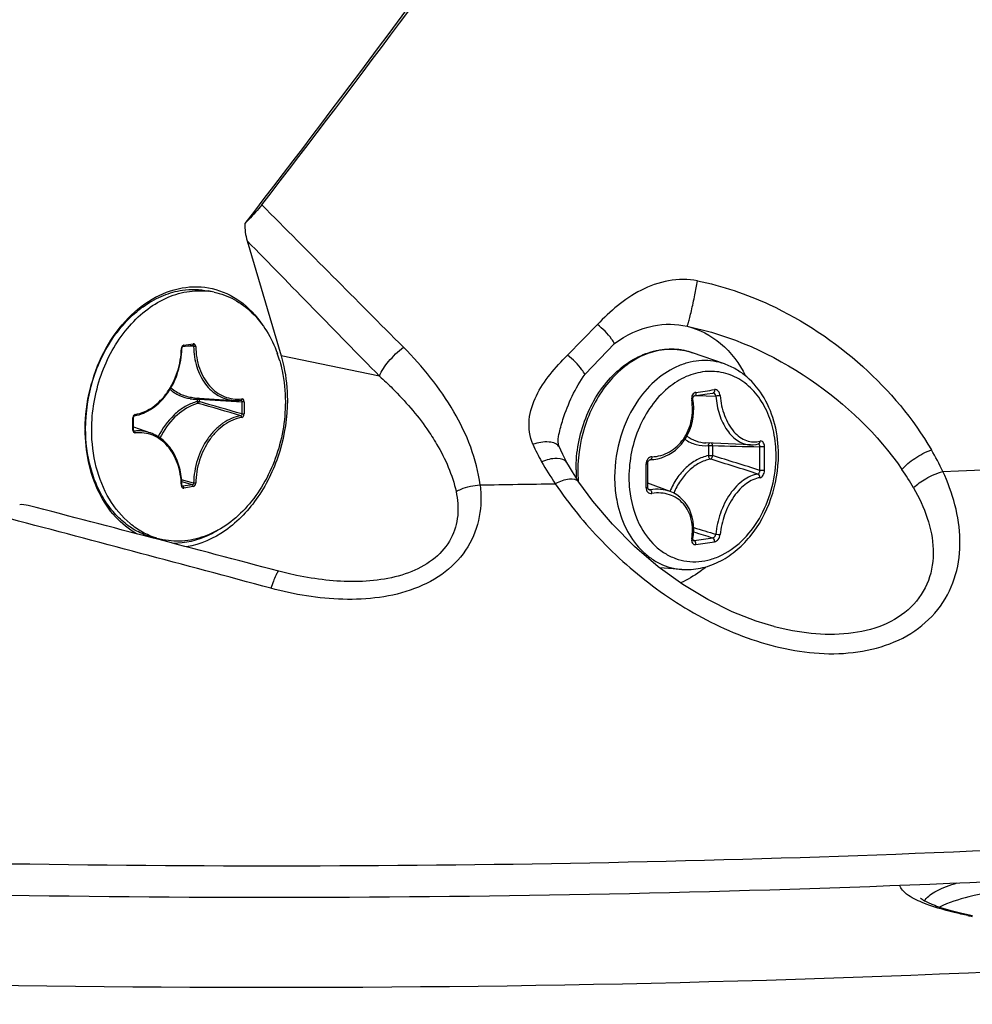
# Model space of a CAD drawing. Header units: millimetres. Extents: x 0 to 420, y -341 to 792.
# Tile 64 of 256: x 190.03 to 195.16, y 30.56 to 35.86. Entities that reach past the tile are written whole.
import ezdxf

# ---------------------------------------------------------------- set-up
doc = ezdxf.new("R2010")
doc.units = ezdxf.units.MM
doc.header["$LTSCALE"] = 23.1
doc.layers.get('0').update_dxf_attribs({"linetype": 'CONTINUOUS'})
doc.layers.add('AXES', color=7, linetype='CONTINUOUS')

msp = doc.modelspace()

# ---------------------------------------------------------------- linework, layer by layer
at = {"color": 7, "linetype": 'Continuous'}
for p, q in [((191.2541, 34.6704), (191.4369, 34.0514)), ((193.1386, 34.2197), (192.9777, 34.0552)), ((190.9088, 34.101), (190.9601, 34.1085)), ((190.913, 34.1083), (190.9643, 34.1158)), ((190.9658, 34.1013), (190.9259, 34.1035)), ((190.9601, 34.1085), (190.9604, 34.1085)), ((190.9604, 34.1085), (190.9619, 34.1082)), ((193.0719, 33.9517), (193.231, 34.1175)), ((191.9662, 33.9418), (191.4369, 34.0514)), ((193.8224, 34.0074), (193.65, 34.0678)), ((190.9711, 33.826), (191.1833, 33.811)), ((190.9844, 33.8181), (190.9844, 33.8047)), ((190.9959, 33.8181), (190.9959, 33.8046)), ((191.2205, 33.8117), (191.2207, 33.8117)), ((193.6609, 33.8366), (193.6935, 33.8412)), ((193.6724, 33.8382), (193.7761, 33.8349)), ((193.6935, 33.8412), (193.7287, 33.8464)), ((193.7287, 33.8464), (193.7604, 33.8511)), ((193.7604, 33.8511), (193.7609, 33.8511)), ((191.2262, 33.8043), (191.2262, 33.7384)), ((191.2376, 33.8042), (191.2376, 33.7383)), ((190.6397, 33.6512), (190.6397, 33.7171)), ((190.6427, 33.6523), (190.6427, 33.7182)), ((190.6427, 33.6683), (190.7347, 33.636)), ((190.6475, 33.6457), (190.6441, 33.6471)), ((192.9341, 33.5591), (192.934, 33.5592)), ((193.9621, 33.5719), (193.7222, 33.5825)), ((193.7357, 33.5683), (193.7357, 33.514)), ((193.7584, 33.5681), (193.7584, 33.5139)), ((193.4096, 33.4523), (193.4093, 33.4727)), ((193.4098, 33.4284), (193.4096, 33.4523)), ((190.9658, 33.3655), (190.9014, 33.3844)), ((190.9658, 33.3655), (190.9014, 33.3844)), ((193.4096, 33.3666), (193.4098, 33.388)), ((193.4099, 33.4083), (193.4098, 33.4284)), ((193.4098, 33.388), (193.4099, 33.4083)), ((190.9003, 33.3514), (190.9012, 33.3476)), ((190.9593, 33.3564), (190.9021, 33.3734)), ((190.9593, 33.3564), (190.9021, 33.3734)), ((190.908, 33.349), (190.9044, 33.3504)), ((190.908, 33.349), (190.9057, 33.3492)), ((190.9593, 33.3564), (190.908, 33.349)), ((190.9643, 33.3471), (190.913, 33.3396)), ((193.4093, 33.3443), (193.4096, 33.3666)), ((193.5303, 33.3207), (193.4096, 33.3666)), ((193.4112, 33.3357), (193.4235, 33.3302)), ((193.653, 33.0605), (193.6596, 33.0576)), ((193.5936, 32.9018), (193.4746, 32.9102)), ((191.5196, 32.8697), (191.5194, 32.8697)), ((194.0901, 32.5937), (194.09, 32.5937))]:
    msp.add_line(p, q, dxfattribs=at)
for points in [[(190.9031, 34.0912), (190.9031, 34.0914), (190.9033, 34.093), (190.9036, 34.0947), (190.9042, 34.0963), (190.9049, 34.0977), (190.9057, 34.0989), (190.9066, 34.0998), (190.9074, 34.1005), (190.9082, 34.1009), (190.9087, 34.101), (190.9088, 34.101)], [(193.424, 33.4925), (193.4419, 33.4938), (193.4631, 33.4974), (193.4838, 33.5029), (193.5039, 33.5105), (193.5233, 33.5199), (193.5417, 33.5312), (193.5592, 33.5443), (193.5755, 33.559), (193.5907, 33.5753), (193.6044, 33.5931), (193.6168, 33.6122), (193.6276, 33.6324), (193.6368, 33.6538), (193.6444, 33.676), (193.6502, 33.699), (193.6543, 33.7227), (193.6565, 33.7467), (193.6569, 33.7711), (193.6554, 33.7956), (193.6526, 33.8164)], [(193.6526, 33.8164), (193.6523, 33.8191), (193.6523, 33.8221), (193.6526, 33.8249), (193.6533, 33.8276), (193.6542, 33.8301), (193.6553, 33.8322), (193.6566, 33.8339), (193.6578, 33.8351), (193.6591, 33.836), (193.6603, 33.8365), (193.6609, 33.8366)], [(190.6427, 33.7182), (190.6427, 33.7184), (190.6429, 33.7201), (190.6432, 33.7218), (190.6437, 33.7234), (190.6444, 33.7248), (190.6452, 33.7261), (190.6461, 33.727), (190.6469, 33.7277), (190.6477, 33.7282), (190.6483, 33.7284), (190.6484, 33.7284)], [(190.6453, 33.646), (190.6451, 33.6461), (190.6446, 33.6464), (190.6441, 33.647), (190.6436, 33.6479), (190.6431, 33.6491), (190.6428, 33.6506), (190.6427, 33.6523)], [(192.934, 33.5592), (192.9315, 33.5661), (192.9291, 33.5766), (192.9279, 33.5888), (192.9281, 33.6025), (192.9299, 33.6178), (192.9318, 33.6276)], [(192.9748, 33.4771), (192.9653, 33.4948), (192.9527, 33.5194), (192.9411, 33.5435), (192.9341, 33.5591)], [(193.9621, 33.5719), (193.9769, 33.5721), (193.9924, 33.5741), (194.0052, 33.5773)], [(193.4093, 33.4727), (193.4094, 33.4752), (193.4098, 33.4779), (193.4106, 33.4806), (193.4117, 33.4831), (193.413, 33.4855), (193.4146, 33.4875), (193.4164, 33.4893), (193.4184, 33.4907), (193.4204, 33.4917), (193.4224, 33.4923), (193.424, 33.4925)], [(193.0393, 33.3719), (193.0221, 33.3979), (193.0044, 33.426), (192.9879, 33.4537), (192.9748, 33.4771)], [(190.9057, 33.3492), (190.9054, 33.3493), (190.905, 33.3496), (190.9045, 33.3502), (190.904, 33.3511), (190.9035, 33.3523), (190.9032, 33.3537), (190.9031, 33.3553)], [(194.0901, 32.5937), (193.9925, 32.6232), (193.8645, 32.6736), (193.7324, 32.7392), (193.5982, 32.8206), (193.466, 32.9165), (193.3385, 33.0255), (193.2199, 33.1446), (193.114, 33.2695), (193.0393, 33.3719)], [(193.4157, 33.3314), (193.4152, 33.3316), (193.4137, 33.3327), (193.4124, 33.334), (193.4112, 33.3357), (193.4103, 33.3377), (193.4097, 33.3399), (193.4093, 33.3423), (193.4093, 33.3443)], [(193.6524, 33.0672), (193.6555, 33.0899), (193.6569, 33.1144), (193.6563, 33.1383), (193.6535, 33.1615), (193.6488, 33.1838), (193.6421, 33.2051), (193.6335, 33.2252), (193.6231, 33.2439), (193.611, 33.2612), (193.5972, 33.2769), (193.5819, 33.2908), (193.5652, 33.303), (193.5472, 33.3132), (193.5303, 33.3206)], [(193.6546, 33.0581), (193.6546, 33.0581), (193.6543, 33.0583), (193.654, 33.0586), (193.6536, 33.0592), (193.6531, 33.0602), (193.6527, 33.0615), (193.6524, 33.0632), (193.6523, 33.065), (193.6524, 33.0672)], [(191.5196, 32.8697), (191.4742, 32.8797), (191.4254, 32.8919)]]:
    msp.add_lwpolyline(points, dxfattribs=at)
for centre, radius, start, end in [((509.0091, 344.5208), 443.8193, 224.278409, 224.409927), ((190.9212, 34.0898), 0.0212, 175.5182, 178.8191), ((190.9226, 34.0896), 0.0226, 165.2217, 175.4787), ((190.9596, 34.1119), 0.00345, 278.3454, 282.5042), ((193.5384, 33.7498), 0.3371, 77.3189, 79.0837), ((193.5383, 33.7494), 0.3374, 74.5389, 77.3183), ((193.5379, 33.748), 0.3389, 70.674, 74.5358), ((193.8147, 33.5204), 0.4641, 129.1062, 129.9325), ((192.2037, 44.2555), 10.5036, 278.01806, 278.57064), ((190.9796, 34.0303), 0.2121, 261.2211, 261.4647), ((190.9803, 34.0352), 0.217, 261.4733, 263.8796), ((190.9814, 34.0451), 0.2271, 263.8767, 267.546), ((190.9809, 34.0288), 0.2107, 267.5125, 270.9589), ((192.7581, 61.3772), 27.6154, 266.34133, 266.82005), ((191.1976, 34.0153), 0.2049, 266.0006, 276.4164), ((193.7593, 33.8584), 0.00742, 278.6287, 281.8513), ((193.9474, 31.8336), 2.0087, 94.2295, 94.8915), ((191.0556, 33.5566), 0.2477, 105.3518, 110.0095), ((191.0488, 33.5705), 0.2429, 105.3709, 108.6088), ((182.5213, 4.0209), 30.9555, 73.68002, 74.12281), ((182.5588, 4.0295), 30.9474, 73.73571, 74.1794), ((190.662, 33.7171), 0.0223, 166.4513, 179.9205), ((191.264, 33.6544), 0.8811, 179.7271, 179.9999), ((192.0309, 101.4981), 68.1345, 272.495431, 274.775292), ((193.9143, 34.0815), 1.2319, 204.2775, 209.1734), ((194.218, 48.1119), 14.5511, 268.18992, 269.18989), ((194.0044, 33.5718), 0.00538, 80.7775, 86.3464), ((191.2838, 33.4982), 2.7293, 0.0014, 1.3456), ((191.286, 33.4986), 2.7522, 0.0011, 1.3453), ((193.6092, 32.7692), 1.5368, 25.3941, 30.3261), ((188.9396, 17.8075), 16.4078, 72.02715, 72.96607), ((188.7323, 16.9851), 17.2761, 72.20431, 73.08649), ((191.3159, 33.4983), 2.6972, 358.6464, 0.0012), ((191.3185, 33.4985), 2.7198, 358.6467, 0.0015), ((193.7546, 33.4384), 0.7311, 179.9946, 183.2154), ((189.8569, 33.4057), 3.544, 0.0013, 1.0455), ((193.5769, 32.6112), 1.4584, 29.9987, 34.591), ((193.7449, 33.4379), 0.7214, 183.2214, 183.5276), ((193.7735, 33.4342), 0.7401, 179.995, 183.0085), ((193.7597, 33.4336), 0.7263, 183.0123, 184.4691), ((189.9067, 33.4057), 3.4942, 358.947, 0.0011), ((190.9205, 33.3544), 0.0205, 181.1516, 188.4411), ((191.4032, 115.8451), 82.4958, 270.766861, 271.048133), ((122.8371, -225.9882), 267.812, 75.160868, 75.459281), ((123.128, -220.7561), 262.5823, 74.93395, 75.250458), ((193.7846, 33.3542), 0.4695, 205.855, 206.8064), ((203.8008, 66.6974), 35.0701, 253.18668, 253.3906), ((206.3744, 74.1696), 42.9902, 252.79219, 252.93552), ((193.1812, 36.6892), 3.663, 277.5051, 279.0764), ((193.1852, 36.7074), 3.7036, 277.5027, 279.0698), ((191.3847, 119.623), 88.4855, 268.388931, 272.85195), ((194.9602, 31.0827), 0.0707, 145.4709, 149.9411), ((195.6687, 33.6374), 2.653, 258.3115, 258.8517)]:
    msp.add_arc(centre, radius, start, end, dxfattribs=at)
for points, knots in [([(198.1917, 42.4616), (198.0047, 42.4624), (197.6164, 42.3934), (197.0835, 42.1148), (196.5916, 41.725), (196.1311, 41.2675), (195.6935, 40.7694), (195.1296, 40.07), (194.4539, 39.1618), (193.6599, 38.0544), (192.603, 36.5768), (191.7955, 35.4801), (191.2409, 34.7631)], [0, 0, 0, 0, 0.053007, 0.109355, 0.168828, 0.230369, 0.29316, 0.356708, 0.485004, 0.613978, 0.743024, 1, 1, 1, 1]), ([(191.3325, 34.8638), (191.8666, 35.5544), (192.9064, 36.9614), (194.1717, 38.7431), (195.2123, 40.1405), (195.8932, 40.976), (196.4804, 41.585), (196.9442, 41.9847), (197.4418, 42.2981), (197.8096, 42.4175), (197.9921, 42.4441)], [0, 0, 0, 0, 0.255953, 0.512878, 0.640702, 0.766812, 0.828517, 0.888537, 0.94593, 1, 1, 1, 1]), ([(191.3325, 34.8638), (191.3112, 34.8363), (191.2812, 34.802), (191.2487, 34.7703), (191.2409, 34.7631)], [0, 0, 0, 0, 0.765154, 1, 1, 1, 1]), ([(193.6774, 34.4546), (193.5761, 34.4747), (193.3595, 34.4285), (193.2079, 34.2904), (193.1386, 34.2197)], [0, 0, 0, 0, 0.51034, 1, 1, 1, 1]), ([(193.6214, 34.2101), (193.6231, 34.2112), (193.625, 34.2192), (193.6305, 34.2339), (193.6367, 34.2604), (193.6452, 34.295), (193.6541, 34.3358), (193.6653, 34.3895), (193.6729, 34.4294), (193.6774, 34.4546)], [0, 0, 0, 0, 0.024135, 0.087818, 0.196612, 0.343354, 0.515825, 0.694205, 1, 1, 1, 1]), ([(193.6774, 34.4546), (193.8104, 34.4281), (194.1325, 34.3186), (194.5791, 34.0198), (194.838, 33.7125), (194.9357, 33.5452)], [0, 0, 0, 0, 0.255732, 0.634701, 1, 1, 1, 1]), ([(190.3829, 33.6586), (190.3836, 33.7995), (190.4346, 34.0121), (190.5877, 34.2383), (190.733, 34.3616), (190.8986, 34.4269), (191.0694, 34.4242), (191.2244, 34.3519), (191.3027, 34.2676), (191.3352, 34.2196)], [0, 0, 0, 0, 0.284566, 0.421059, 0.547548, 0.663618, 0.773064, 0.88292, 1, 1, 1, 1]), ([(193.231, 34.1175), (193.2261, 34.1258), (193.2006, 34.1642), (193.1675, 34.1975), (193.1386, 34.2197)], [0, 0, 0, 0, 0.209543, 1, 1, 1, 1]), ([(193.231, 34.1175), (193.2926, 34.163), (193.4206, 34.2254), (193.5626, 34.2241), (193.6214, 34.2101)], [0, 0, 0, 0, 0.558637, 1, 1, 1, 1]), ([(193.6214, 34.2101), (193.6869, 34.1945), (193.8167, 34.126), (193.9026, 34.0094), (193.9358, 33.9441)], [0, 0, 0, 0, 0.478839, 1, 1, 1, 1]), ([(193.6214, 34.2101), (193.8571, 34.1634), (194.298, 33.9617), (194.6466, 33.6292), (194.7774, 33.4392)], [0, 0, 0, 0, 0.510134, 1, 1, 1, 1]), ([(190.6484, 33.7284), (190.6653, 33.7314), (190.6995, 33.7419), (190.7644, 33.7786), (190.834, 33.8515), (190.888, 33.9639), (190.9022, 34.0485), (190.9031, 34.0912)], [0, 0, 0, 0, 0.108887, 0.222927, 0.467513, 0.730894, 1, 1, 1, 1]), ([(190.6523, 33.7356), (190.6687, 33.7386), (190.7018, 33.7487), (190.7479, 33.7749), (190.7903, 33.8112), (190.8405, 33.8723), (190.8854, 33.9657), (190.8992, 34.0484), (190.9, 34.0902)], [0, 0, 0, 0, 0.107741, 0.221046, 0.340615, 0.466208, 0.730134, 1, 1, 1, 1]), ([(190.9001, 34.0902), (190.9008, 34.0903), (190.9017, 34.0904), (190.9031, 34.0908), (190.9031, 34.0912)], [0, 0, 0, 0, 0.701975, 1, 1, 1, 1]), ([(190.913, 34.1083), (190.9122, 34.1082), (190.9086, 34.1072), (190.9056, 34.1046), (190.904, 34.1023)], [0, 0, 0, 0, 0.232925, 1, 1, 1, 1]), ([(190.913, 34.1083), (190.913, 34.1066), (190.9126, 34.1036), (190.9101, 34.1012), (190.9088, 34.101)], [0, 0, 0, 0, 0.571505, 1, 1, 1, 1]), ([(190.9643, 34.1158), (190.9643, 34.1141), (190.9639, 34.1112), (190.9615, 34.1088), (190.9603, 34.1086)], [0, 0, 0, 0, 0.568975, 1, 1, 1, 1]), ([(190.9619, 34.1082), (190.9632, 34.1078), (190.9654, 34.1057), (190.9659, 34.1028), (190.9658, 34.1013)], [0, 0, 0, 0, 0.467153, 1, 1, 1, 1]), ([(190.9773, 34.1014), (190.9772, 34.1053), (190.9755, 34.1113), (190.9694, 34.1157), (190.9659, 34.116), (190.9643, 34.1158)], [0, 0, 0, 0, 0.537809, 0.772564, 1, 1, 1, 1]), ([(190.9773, 34.1014), (190.9754, 34.1011), (190.9715, 34.1009), (190.9677, 34.101), (190.9658, 34.1013)], [0, 0, 0, 0, 0.508831, 1, 1, 1, 1]), ([(190.9658, 34.1013), (190.9666, 34.0641), (190.9773, 33.9925), (191.0162, 33.9122), (191.0603, 33.8632), (191.0977, 33.8357), (191.1392, 33.8175), (191.1686, 33.812), (191.1833, 33.811)], [0, 0, 0, 0, 0.281053, 0.539792, 0.660523, 0.776225, 0.888624, 1, 1, 1, 1]), ([(190.9773, 34.1014), (190.9781, 34.0617), (190.9877, 34.0027), (191.019, 33.9329), (191.0497, 33.889), (191.0872, 33.8543), (191.1302, 33.8301), (191.177, 33.8175), (191.2091, 33.8173), (191.225, 33.8191)], [0, 0, 0, 0, 0.282331, 0.414846, 0.540461, 0.659746, 0.774332, 0.886749, 1, 1, 1, 1]), ([(191.9662, 33.9418), (191.9766, 33.9708), (192.0169, 34.0274), (192.0657, 34.0749), (192.0953, 34.0973)], [0, 0, 0, 0, 0.45354, 1, 1, 1, 1]), ([(192.5073, 33.3567), (192.4906, 33.4952), (192.3797, 33.7692), (192.1988, 33.9935), (192.0953, 34.0972)], [0, 0, 0, 0, 0.487762, 1, 1, 1, 1]), ([(193.0235, 33.4385), (193.0235, 33.5325), (193.0503, 33.6745), (193.1332, 33.8404), (193.2155, 33.9459), (193.314, 34.0266), (193.4241, 34.0773), (193.5395, 34.0937), (193.6149, 34.0801), (193.65, 34.0678)], [0, 0, 0, 0, 0.275164, 0.410658, 0.540713, 0.663824, 0.780034, 0.891068, 1, 1, 1, 1]), ([(193.6022, 34.0807), (193.5687, 34.0872), (193.4979, 34.0898), (193.393, 34.0621), (193.2938, 34.0052), (193.1732, 33.8926), (193.0646, 33.7003), (193.0334, 33.5237), (193.0334, 33.4343)], [0, 0, 0, 0, 0.105742, 0.215526, 0.332048, 0.456317, 0.723203, 1, 1, 1, 1]), ([(191.4369, 34.0514), (191.4425, 34.0325), (191.4622, 33.9545), (191.4703, 33.8737), (191.4703, 33.8129)], [0, 0, 0, 0, 0.244101, 1, 1, 1, 1]), ([(192.7914, 33.575), (192.7731, 33.6157), (192.7623, 33.7095), (192.805, 33.84), (192.8818, 33.9547), (192.9452, 34.0219), (192.9777, 34.0552)], [0, 0, 0, 0, 0.245972, 0.492035, 0.743654, 1, 1, 1, 1]), ([(193.0719, 33.9517), (193.0669, 33.9601), (193.0409, 33.9991), (193.0072, 34.0328), (192.9777, 34.0552)], [0, 0, 0, 0, 0.208764, 1, 1, 1, 1]), ([(193.8224, 34.0074), (193.8031, 34.0142), (193.7629, 34.0241), (193.7005, 34.0273), (193.6375, 34.0187), (193.553, 33.9914), (193.4524, 33.9278), (193.3882, 33.8558), (193.3597, 33.8153)], [0, 0, 0, 0, 0.114482, 0.229497, 0.346743, 0.467652, 0.723328, 1, 1, 1, 1]), ([(194.1003, 33.513), (194.1003, 33.5556), (194.0922, 33.6388), (194.055, 33.7546), (193.9947, 33.8519), (193.9145, 33.9241), (193.819, 33.9653), (193.7156, 33.9715), (193.6125, 33.9429), (193.5508, 33.904), (193.522, 33.8806)], [0, 0, 0, 0, 0.144534, 0.281605, 0.409508, 0.528758, 0.642473, 0.755711, 0.873708, 1, 1, 1, 1]), ([(194.1128, 33.5199), (194.1128, 33.5742), (194.1005, 33.6805), (194.0434, 33.826), (193.9643, 33.9242), (193.8868, 33.9799), (193.8442, 33.9997), (193.8224, 34.0074)], [0, 0, 0, 0, 0.27023, 0.526718, 0.768237, 0.885009, 1, 1, 1, 1]), ([(191.9662, 33.9418), (191.9903, 33.9201), (192.083, 33.8326), (192.1669, 33.7354), (192.2213, 33.6574)], [0, 0, 0, 0, 0.254741, 1, 1, 1, 1]), ([(192.9318, 33.6276), (192.9378, 33.6547), (192.9681, 33.7688), (193.0201, 33.8777), (193.0719, 33.9517)], [0, 0, 0, 0, 0.235084, 1, 1, 1, 1]), ([(190.8385, 33.8705), (190.8542, 33.8575), (190.8886, 33.8355), (190.9277, 33.8237), (190.9473, 33.8207)], [0, 0, 0, 0, 0.506443, 1, 1, 1, 1]), ([(190.844, 33.8795), (190.8619, 33.8642), (190.902, 33.8387), (190.9482, 33.8277), (190.9711, 33.826)], [0, 0, 0, 0, 0.506618, 1, 1, 1, 1]), ([(193.5168, 33.8763), (193.4506, 33.8209), (193.3718, 33.7069), (193.3182, 33.5362), (193.3084, 33.4437), (193.3084, 33.3976)], [0, 0, 0, 0, 0.483666, 0.741844, 1, 1, 1, 1]), ([(193.769, 33.8692), (193.7693, 33.8671), (193.7694, 33.863), (193.7679, 33.8574), (193.7651, 33.8531), (193.7623, 33.8515), (193.7609, 33.8512)], [0, 0, 0, 0, 0.293962, 0.564224, 0.797735, 1, 1, 1, 1]), ([(193.7992, 33.837), (193.7989, 33.8416), (193.7967, 33.8504), (193.7899, 33.8615), (193.7802, 33.8687), (193.7725, 33.8697), (193.769, 33.8692)], [0, 0, 0, 0, 0.282446, 0.546734, 0.783464, 1, 1, 1, 1]), ([(191.4703, 33.8129), (191.4703, 33.7203), (191.4425, 33.5359), (191.3278, 33.2902), (191.1538, 33.1037), (191.0029, 33.0354), (190.9286, 33.0226)], [0, 0, 0, 0, 0.270133, 0.534961, 0.779981, 1, 1, 1, 1]), ([(190.9844, 33.8182), (190.9844, 33.8189), (190.9848, 33.8214), (190.9861, 33.8239), (190.9877, 33.8249)], [0, 0, 0, 0, 0.284491, 1, 1, 1, 1]), ([(190.9844, 33.8182), (190.9863, 33.8184), (190.9901, 33.8186), (190.994, 33.8184), (190.9959, 33.8181)], [0, 0, 0, 0, 0.508195, 1, 1, 1, 1]), ([(190.9929, 33.8245), (190.9934, 33.8242), (190.995, 33.8224), (190.9957, 33.8199), (190.9959, 33.8181)], [0, 0, 0, 0, 0.22633, 1, 1, 1, 1]), ([(191.225, 33.8191), (191.225, 33.8173), (191.2245, 33.8142), (191.2218, 33.8119), (191.2205, 33.8117)], [0, 0, 0, 0, 0.570943, 1, 1, 1, 1]), ([(191.2208, 33.8117), (191.2223, 33.8117), (191.2256, 33.8097), (191.2263, 33.8061), (191.2262, 33.8043)], [0, 0, 0, 0, 0.46504, 1, 1, 1, 1]), ([(191.2376, 33.8042), (191.2376, 33.8081), (191.236, 33.8142), (191.2301, 33.8188), (191.2266, 33.8192), (191.225, 33.8191)], [0, 0, 0, 0, 0.538911, 0.77387, 1, 1, 1, 1]), ([(193.3597, 33.8153), (193.318, 33.756), (193.2537, 33.6213), (193.2312, 33.474), (193.2312, 33.4)], [0, 0, 0, 0, 0.494773, 1, 1, 1, 1]), ([(193.4317, 33.5077), (193.4481, 33.5083), (193.4809, 33.5134), (193.5273, 33.5328), (193.5687, 33.5631), (193.6152, 33.6167), (193.651, 33.7029), (193.652, 33.778), (193.6459, 33.8146)], [0, 0, 0, 0, 0.116326, 0.234035, 0.354489, 0.478493, 0.735467, 1, 1, 1, 1]), ([(193.6688, 33.8546), (193.6651, 33.854), (193.6575, 33.8508), (193.6494, 33.8411), (193.6452, 33.8285), (193.6451, 33.8192), (193.6459, 33.8146)], [0, 0, 0, 0, 0.222111, 0.463047, 0.725621, 1, 1, 1, 1]), ([(193.6688, 33.8546), (193.6691, 33.8524), (193.6691, 33.8483), (193.6678, 33.8426), (193.6651, 33.8383), (193.6622, 33.8368), (193.6609, 33.8366)], [0, 0, 0, 0, 0.302808, 0.577289, 0.807261, 1, 1, 1, 1]), ([(193.7761, 33.8349), (193.7755, 33.8391), (193.7723, 33.8468), (193.7645, 33.851), (193.7609, 33.8511)], [0, 0, 0, 0, 0.533406, 1, 1, 1, 1]), ([(193.7761, 33.8349), (193.7785, 33.8011), (193.7906, 33.7363), (193.825, 33.6633), (193.8627, 33.618), (193.8937, 33.593), (193.927, 33.5768), (193.9506, 33.5724), (193.9621, 33.5719)], [0, 0, 0, 0, 0.291531, 0.561407, 0.683719, 0.796565, 0.901094, 1, 1, 1, 1]), ([(193.7992, 33.837), (193.8021, 33.8003), (193.8166, 33.7309), (193.8582, 33.6549), (193.9033, 33.6127), (193.9392, 33.5932), (193.977, 33.5857), (194.0019, 33.589), (194.0135, 33.5925)], [0, 0, 0, 0, 0.300036, 0.571205, 0.690714, 0.799482, 0.900813, 1, 1, 1, 1]), ([(190.9713, 33.8007), (190.9512, 33.794), (190.9116, 33.7751), (190.839, 33.7184), (190.7971, 33.6593), (190.7755, 33.6163)], [0, 0, 0, 0, 0.230414, 0.474581, 1, 1, 1, 1]), ([(190.9708, 33.7893), (190.9318, 33.7751), (190.8565, 33.7245), (190.8055, 33.651), (190.7851, 33.6097)], [0, 0, 0, 0, 0.473917, 1, 1, 1, 1]), ([(190.9844, 33.8047), (190.9863, 33.805), (190.9901, 33.8051), (190.994, 33.8049), (190.9959, 33.8046)], [0, 0, 0, 0, 0.508195, 1, 1, 1, 1]), ([(190.9844, 33.8047), (190.9845, 33.8037), (190.9852, 33.8001), (190.9875, 33.7963), (190.99, 33.7955)], [0, 0, 0, 0, 0.281587, 1, 1, 1, 1]), ([(190.9959, 33.8046), (190.9958, 33.8036), (190.9952, 33.8), (190.9926, 33.7962), (190.99, 33.7955)], [0, 0, 0, 0, 0.275903, 1, 1, 1, 1]), ([(191.2376, 33.8042), (191.2357, 33.8039), (191.2319, 33.8038), (191.228, 33.804), (191.2262, 33.8043)], [0, 0, 0, 0, 0.508195, 1, 1, 1, 1]), ([(190.6397, 33.7171), (190.6404, 33.7172), (190.6413, 33.7174), (190.6427, 33.7179), (190.6427, 33.7182)], [0, 0, 0, 0, 0.694366, 1, 1, 1, 1]), ([(190.6523, 33.7356), (190.6515, 33.7355), (190.6479, 33.7344), (190.645, 33.7316), (190.6434, 33.7293)], [0, 0, 0, 0, 0.232724, 1, 1, 1, 1]), ([(190.6523, 33.7356), (190.6524, 33.7339), (190.652, 33.7309), (190.6496, 33.7286), (190.6484, 33.7284)], [0, 0, 0, 0, 0.57196, 1, 1, 1, 1]), ([(191.2199, 33.7291), (191.203, 33.7261), (191.1692, 33.7157), (191.1218, 33.6889), (191.0784, 33.6516), (191.0269, 33.5889), (190.9808, 33.4932), (190.9667, 33.4083), (190.9658, 33.3655)], [0, 0, 0, 0, 0.10774, 0.221044, 0.340614, 0.466206, 0.730131, 1, 1, 1, 1]), ([(191.225, 33.7198), (191.2086, 33.7168), (191.1756, 33.7067), (191.1294, 33.6805), (191.0871, 33.6442), (191.0368, 33.5831), (190.9919, 33.4897), (190.9781, 33.407), (190.9773, 33.3652)], [0, 0, 0, 0, 0.107735, 0.221041, 0.34061, 0.466204, 0.73013, 1, 1, 1, 1]), ([(191.2262, 33.7384), (191.2263, 33.7363), (191.2254, 33.7321), (191.2217, 33.7294), (191.2199, 33.7291)], [0, 0, 0, 0, 0.530948, 1, 1, 1, 1]), ([(191.225, 33.7198), (191.225, 33.7208), (191.2245, 33.7244), (191.2223, 33.7283), (191.2199, 33.7291)], [0, 0, 0, 0, 0.285667, 1, 1, 1, 1]), ([(191.225, 33.7198), (191.2286, 33.7204), (191.2355, 33.726), (191.2376, 33.7341), (191.2376, 33.7383)], [0, 0, 0, 0, 0.463159, 1, 1, 1, 1]), ([(191.2376, 33.7383), (191.2357, 33.738), (191.2319, 33.7379), (191.228, 33.7381), (191.2262, 33.7384)], [0, 0, 0, 0, 0.508195, 1, 1, 1, 1]), ([(190.6596, 33.0932), (190.6169, 33.1172), (190.5368, 33.1829), (190.4164, 33.366), (190.3829, 33.5389), (190.3829, 33.6544)], [0, 0, 0, 0, 0.225389, 0.467454, 1, 1, 1, 1]), ([(190.6397, 33.6512), (190.6404, 33.6513), (190.6413, 33.6514), (190.6427, 33.652), (190.6427, 33.6523)], [0, 0, 0, 0, 0.694358, 1, 1, 1, 1]), ([(190.6397, 33.6512), (190.6397, 33.6505), (190.6398, 33.648), (190.6404, 33.6456), (190.6411, 33.6439)], [0, 0, 0, 0, 0.258325, 1, 1, 1, 1]), ([(192.2213, 33.6574), (192.2397, 33.6311), (192.3071, 33.5269), (192.359, 33.4106), (192.3783, 33.3205)], [0, 0, 0, 0, 0.258386, 1, 1, 1, 1]), ([(190.6411, 33.6439), (190.642, 33.6415), (190.645, 33.6374), (190.6501, 33.6361), (190.6523, 33.6363)], [0, 0, 0, 0, 0.524434, 1, 1, 1, 1]), ([(190.7347, 33.636), (190.7208, 33.6409), (190.6919, 33.6475), (190.6622, 33.6474), (190.6475, 33.6457)], [0, 0, 0, 0, 0.497748, 1, 1, 1, 1]), ([(190.6523, 33.6363), (190.6523, 33.6374), (190.652, 33.6409), (190.6499, 33.6449), (190.6475, 33.6457)], [0, 0, 0, 0, 0.288711, 1, 1, 1, 1]), ([(190.9001, 33.354), (190.8992, 33.3937), (190.8896, 33.4527), (190.8583, 33.5225), (190.8276, 33.5664), (190.7901, 33.6011), (190.7472, 33.6253), (190.7004, 33.6379), (190.6682, 33.6381), (190.6523, 33.6363)], [0, 0, 0, 0, 0.282332, 0.414847, 0.540462, 0.659747, 0.774333, 0.88675, 1, 1, 1, 1]), ([(190.9031, 33.3553), (190.9024, 33.3872), (190.8942, 33.4491), (190.8602, 33.5331), (190.8067, 33.5992), (190.7592, 33.6274), (190.7347, 33.636)], [0, 0, 0, 0, 0.276073, 0.535118, 0.774938, 1, 1, 1, 1]), ([(193.6101, 33.6018), (193.6283, 33.5893), (193.669, 33.5701), (193.7139, 33.5664), (193.7357, 33.5683)], [0, 0, 0, 0, 0.50208, 1, 1, 1, 1]), ([(193.6206, 33.6193), (193.6353, 33.6083), (193.6678, 33.5905), (193.7041, 33.5833), (193.7222, 33.5825)], [0, 0, 0, 0, 0.504557, 1, 1, 1, 1]), ([(192.9339, 33.5591), (192.9255, 33.5779), (192.8661, 33.5947), (192.8195, 33.5835), (192.7914, 33.575)], [0, 0, 0, 0, 0.411761, 1, 1, 1, 1]), ([(193.7357, 33.5683), (193.7357, 33.5697), (193.7363, 33.5746), (193.7387, 33.5797), (193.7416, 33.5817)], [0, 0, 0, 0, 0.287159, 1, 1, 1, 1]), ([(193.7357, 33.5683), (193.7395, 33.5688), (193.7471, 33.5691), (193.7547, 33.5688), (193.7584, 33.5681)], [0, 0, 0, 0, 0.506471, 1, 1, 1, 1]), ([(193.7584, 33.5681), (193.7583, 33.5695), (193.7576, 33.5743), (193.7551, 33.5791), (193.7522, 33.5812)], [0, 0, 0, 0, 0.277152, 1, 1, 1, 1]), ([(194.0135, 33.5925), (194.0138, 33.5892), (194.0129, 33.5827), (194.0079, 33.5781), (194.0052, 33.5773)], [0, 0, 0, 0, 0.542583, 1, 1, 1, 1]), ([(194.0123, 33.5623), (194.0124, 33.5642), (194.0121, 33.5676), (194.0107, 33.5732), (194.0075, 33.5767), (194.0052, 33.5771)], [0, 0, 0, 0, 0.316902, 0.593598, 1, 1, 1, 1]), ([(194.0375, 33.5632), (194.0335, 33.5623), (194.025, 33.5618), (194.0166, 33.5618), (194.0123, 33.5623)], [0, 0, 0, 0, 0.486176, 1, 1, 1, 1]), ([(194.0375, 33.5632), (194.0374, 33.5676), (194.0361, 33.5759), (194.0311, 33.5865), (194.023, 33.5932), (194.0163, 33.5933), (194.0135, 33.5925)], [0, 0, 0, 0, 0.308038, 0.575454, 0.796747, 1, 1, 1, 1]), ([(194.7774, 33.4392), (194.7968, 33.4627), (194.8472, 33.5037), (194.9043, 33.5336), (194.9357, 33.5451)], [0, 0, 0, 0, 0.47698, 1, 1, 1, 1]), ([(192.9746, 33.477), (192.9655, 33.4938), (192.9083, 33.505), (192.8652, 33.491), (192.8387, 33.4809)], [0, 0, 0, 0, 0.402807, 1, 1, 1, 1]), ([(193.3656, 33.1425), (193.3867, 33.1007), (193.4276, 33.0431), (193.4991, 32.9875), (193.5574, 32.9588), (193.6197, 32.9434), (193.6842, 32.9418), (193.7492, 32.9538), (193.8356, 32.9883), (193.9354, 33.0647), (194.0271, 33.1927), (194.0862, 33.3464), (194.1003, 33.4575), (194.1003, 33.513)], [0, 0, 0, 0, 0.12053, 0.177257, 0.232313, 0.286651, 0.341338, 0.397386, 0.4556, 0.579817, 0.714822, 0.856871, 1, 1, 1, 1]), ([(193.4317, 33.5077), (193.4276, 33.5076), (193.419, 33.5052), (193.4051, 33.4937), (193.4002, 33.4795), (193.4003, 33.4703)], [0, 0, 0, 0, 0.235047, 0.483994, 1, 1, 1, 1]), ([(193.4317, 33.5077), (193.4316, 33.5057), (193.4312, 33.502), (193.4295, 33.4964), (193.4263, 33.4926), (193.424, 33.4925)], [0, 0, 0, 0, 0.327901, 0.613976, 1, 1, 1, 1]), ([(193.7357, 33.514), (193.714, 33.5096), (193.6705, 33.4931), (193.6127, 33.4504), (193.5635, 33.3921), (193.5388, 33.346), (193.5285, 33.3214)], [0, 0, 0, 0, 0.226047, 0.46836, 0.727462, 1, 1, 1, 1]), ([(193.7461, 33.4955), (193.7255, 33.4912), (193.6841, 33.4755), (193.6292, 33.4349), (193.5825, 33.3794), (193.559, 33.3355), (193.5492, 33.3121)], [0, 0, 0, 0, 0.226001, 0.468315, 0.727443, 1, 1, 1, 1]), ([(193.5936, 32.9018), (193.6268, 32.8994), (193.6951, 32.9042), (193.7933, 32.9386), (193.8838, 32.9973), (193.9908, 33.1049), (194.0858, 33.2805), (194.1128, 33.4397), (194.1128, 33.5199)], [0, 0, 0, 0, 0.111506, 0.226085, 0.345283, 0.469797, 0.731485, 1, 1, 1, 1]), ([(193.7357, 33.514), (193.7395, 33.5146), (193.7471, 33.5149), (193.7547, 33.5145), (193.7584, 33.5139)], [0, 0, 0, 0, 0.506471, 1, 1, 1, 1]), ([(193.7357, 33.514), (193.7358, 33.512), (193.7368, 33.5049), (193.7412, 33.4972), (193.7461, 33.4955)], [0, 0, 0, 0, 0.283428, 1, 1, 1, 1]), ([(193.7461, 33.4955), (193.7477, 33.4958), (193.7545, 33.4997), (193.7579, 33.5079), (193.7584, 33.5139)], [0, 0, 0, 0, 0.216563, 1, 1, 1, 1]), ([(193.4003, 33.4703), (193.4016, 33.4705), (193.4037, 33.4707), (193.4066, 33.4713), (193.4083, 33.4718), (193.4093, 33.4724), (193.4093, 33.4727)], [0, 0, 0, 0, 0.394729, 0.702693, 0.904166, 1, 1, 1, 1]), ([(192.9122, 33.3631), (192.9862, 33.2525), (193.1586, 33.0412), (193.4719, 32.7703), (193.8382, 32.5583), (194.1807, 32.4553), (194.4619, 32.4427), (194.666, 32.4763), (194.8498, 32.5605), (194.9929, 32.6966), (195.0761, 32.8712), (195.105, 33.1247), (195.0507, 33.3135), (194.9975, 33.4283)], [0, 0, 0, 0, 0.123787, 0.252299, 0.383582, 0.515218, 0.580357, 0.644163, 0.706013, 0.765739, 0.824092, 0.882269, 1, 1, 1, 1]), ([(193.0392, 33.3719), (193.0295, 33.3863), (192.9752, 33.3912), (192.9364, 33.3747), (192.9122, 33.3631)], [0, 0, 0, 0, 0.393947, 1, 1, 1, 1]), ([(193.2312, 33.4), (193.2312, 33.3883), (193.2323, 33.3423), (193.238, 33.2964), (193.2449, 33.2627)], [0, 0, 0, 0, 0.2538, 1, 1, 1, 1]), ([(193.3084, 33.3976), (193.3084, 33.3755), (193.3127, 33.2906), (193.3347, 33.206), (193.3621, 33.1494)], [0, 0, 0, 0, 0.260475, 1, 1, 1, 1]), ([(194.0025, 33.4146), (193.9747, 33.4112), (193.9322, 33.391), (193.8853, 33.3493), (193.8389, 33.292), (193.7959, 33.2056), (193.779, 33.1291), (193.7761, 33.0906)], [0, 0, 0, 0, 0.200297, 0.318759, 0.447758, 0.72431, 1, 1, 1, 1]), ([(194.0137, 33.3954), (193.9875, 33.3921), (193.9477, 33.3728), (193.9037, 33.3334), (193.8598, 33.2791), (193.8188, 33.1975), (193.8024, 33.1252), (193.7993, 33.0888)], [0, 0, 0, 0, 0.199085, 0.317476, 0.446675, 0.723964, 1, 1, 1, 1]), ([(194.0025, 33.4146), (194.0057, 33.4151), (194.0098, 33.4203), (194.012, 33.4276), (194.0124, 33.4322), (194.0123, 33.4345)], [0, 0, 0, 0, 0.416929, 0.699208, 1, 1, 1, 1]), ([(194.0135, 33.3954), (194.0138, 33.3995), (194.0123, 33.4076), (194.006, 33.4136), (194.0025, 33.4146)], [0, 0, 0, 0, 0.53277, 1, 1, 1, 1]), ([(194.0375, 33.4343), (194.0335, 33.4334), (194.025, 33.4331), (194.0166, 33.4336), (194.0123, 33.4345)], [0, 0, 0, 0, 0.484703, 1, 1, 1, 1]), ([(194.0137, 33.3954), (194.0206, 33.3963), (194.0299, 33.4058), (194.0359, 33.4205), (194.0374, 33.4297), (194.0375, 33.4343)], [0, 0, 0, 0, 0.432374, 0.710735, 1, 1, 1, 1]), ([(194.8399, 33.3404), (194.8589, 33.3599), (194.9089, 33.3955), (194.9653, 33.4196), (194.9975, 33.4283)], [0, 0, 0, 0, 0.449999, 1, 1, 1, 1]), ([(190.9001, 33.354), (190.9008, 33.3541), (190.9018, 33.3543), (190.9031, 33.3549), (190.9031, 33.3553)], [0, 0, 0, 0, 0.687934, 1, 1, 1, 1]), ([(190.9012, 33.3476), (190.9022, 33.3451), (190.9052, 33.3405), (190.9107, 33.3393), (190.913, 33.3396)], [0, 0, 0, 0, 0.525995, 1, 1, 1, 1]), ([(190.913, 33.3396), (190.913, 33.3406), (190.9126, 33.3442), (190.9105, 33.3481), (190.908, 33.349)], [0, 0, 0, 0, 0.287131, 1, 1, 1, 1]), ([(190.9658, 33.3655), (190.9659, 33.3634), (190.9649, 33.3592), (190.9612, 33.3567), (190.9593, 33.3564)], [0, 0, 0, 0, 0.532104, 1, 1, 1, 1]), ([(190.9643, 33.3471), (190.9643, 33.3481), (190.9639, 33.3517), (190.9618, 33.3556), (190.9593, 33.3564)], [0, 0, 0, 0, 0.287131, 1, 1, 1, 1]), ([(190.9643, 33.3471), (190.9679, 33.3476), (190.9749, 33.353), (190.9772, 33.361), (190.9773, 33.3652)], [0, 0, 0, 0, 0.46155, 1, 1, 1, 1]), ([(190.9773, 33.3652), (190.9753, 33.365), (190.9715, 33.3649), (190.9677, 33.3652), (190.9658, 33.3655)], [0, 0, 0, 0, 0.507607, 1, 1, 1, 1]), ([(192.5073, 33.3567), (192.5139, 33.3002), (192.5127, 33.1835), (192.4504, 33.0155), (192.3245, 32.879), (192.1555, 32.7898), (191.9658, 32.7449), (191.7039, 32.7331), (191.5079, 32.7664), (191.3816, 32.8004)], [0, 0, 0, 0, 0.113771, 0.22976, 0.350673, 0.477009, 0.606807, 0.738051, 1, 1, 1, 1]), ([(192.3783, 33.3205), (192.3868, 33.3255), (192.4272, 33.3453), (192.4723, 33.3546), (192.5073, 33.3567)], [0, 0, 0, 0, 0.220017, 1, 1, 1, 1]), ([(193.4003, 33.3415), (193.4002, 33.337), (193.4016, 33.3282), (193.4085, 33.3172), (193.4193, 33.3105), (193.4277, 33.31), (193.4317, 33.3106)], [0, 0, 0, 0, 0.267414, 0.518718, 0.758655, 1, 1, 1, 1]), ([(193.4003, 33.3415), (193.4025, 33.3417), (193.4054, 33.3421), (193.4084, 33.3431), (193.4093, 33.3439), (193.4093, 33.3443)], [0, 0, 0, 0, 0.684162, 0.887622, 1, 1, 1, 1]), ([(193.5303, 33.3207), (193.5137, 33.3269), (193.4781, 33.3349), (193.4416, 33.3332), (193.4235, 33.3302)], [0, 0, 0, 0, 0.490128, 1, 1, 1, 1]), ([(193.4317, 33.3106), (193.4316, 33.3147), (193.4304, 33.3207), (193.427, 33.3272), (193.4247, 33.3296), (193.4235, 33.3302)], [0, 0, 0, 0, 0.567983, 0.811643, 1, 1, 1, 1]), ([(194.8399, 33.3404), (194.8696, 33.2888), (194.9196, 33.182), (194.9548, 33.0103), (194.9313, 32.8373), (194.8334, 32.6879), (194.6758, 32.5911), (194.4217, 32.5338), (194.2196, 32.5596), (194.0901, 32.5936)], [0, 0, 0, 0, 0.122221, 0.240304, 0.355201, 0.471271, 0.594224, 0.725217, 1, 1, 1, 1]), ([(192.3783, 33.3205), (192.3872, 33.2786), (192.3947, 33.1916), (192.3582, 33.0622), (192.2677, 32.9551), (192.1397, 32.8836), (191.9918, 32.8448), (191.7823, 32.8289), (191.6234, 32.8481), (191.5196, 32.8696)], [0, 0, 0, 0, 0.110193, 0.220729, 0.336713, 0.461164, 0.592368, 0.727232, 1, 1, 1, 1]), ([(193.6459, 33.0661), (193.6517, 33.1001), (193.6517, 33.1526), (193.6294, 33.2155), (193.6031, 33.2551), (193.5681, 33.2858), (193.5262, 33.306), (193.4796, 33.3148), (193.4476, 33.3131), (193.4317, 33.3106)], [0, 0, 0, 0, 0.268276, 0.394516, 0.515881, 0.63442, 0.752908, 0.874099, 1, 1, 1, 1]), ([(193.2449, 33.2627), (193.2549, 33.2141), (193.2852, 33.1223), (193.3523, 33.0238), (193.4191, 32.965), (193.4736, 32.932), (193.5322, 32.9101), (193.5731, 32.9032), (193.5936, 32.9018)], [0, 0, 0, 0, 0.276671, 0.532389, 0.653302, 0.770541, 0.885539, 1, 1, 1, 1]), ([(191.1044, 33.1169), (191.0852, 33.1048), (191.0091, 33.0631), (190.9213, 33.0415), (190.8573, 33.0414)], [0, 0, 0, 0, 0.262358, 1, 1, 1, 1]), ([(193.6459, 33.0661), (193.6452, 33.0619), (193.6451, 33.0538), (193.6493, 33.0428), (193.658, 33.0357), (193.6653, 33.035), (193.6688, 33.0355)], [0, 0, 0, 0, 0.285142, 0.537085, 0.765896, 1, 1, 1, 1]), ([(193.6459, 33.0664), (193.6475, 33.0665), (193.6498, 33.0666), (193.6524, 33.0681), (193.6526, 33.0689)], [0, 0, 0, 0, 0.651413, 1, 1, 1, 1]), ([(193.759, 33.0721), (193.7611, 33.0723), (193.7694, 33.0754), (193.7751, 33.084), (193.7761, 33.0906)], [0, 0, 0, 0, 0.232264, 1, 1, 1, 1]), ([(193.769, 33.0501), (193.7693, 33.0524), (193.7693, 33.0605), (193.7647, 33.0701), (193.759, 33.0721)], [0, 0, 0, 0, 0.278257, 1, 1, 1, 1]), ([(193.769, 33.0501), (193.7769, 33.0513), (193.7919, 33.063), (193.7985, 33.0797), (193.7993, 33.0888)], [0, 0, 0, 0, 0.468061, 1, 1, 1, 1]), ([(193.7993, 33.0887), (193.7955, 33.0878), (193.7875, 33.0877), (193.7797, 33.0891), (193.7761, 33.0906)], [0, 0, 0, 0, 0.497797, 1, 1, 1, 1]), ([(193.6546, 33.0581), (193.6558, 33.0576), (193.6575, 33.0573), (193.6592, 33.0575), (193.6596, 33.0576)], [0, 0, 0, 0, 0.735915, 1, 1, 1, 1]), ([(193.6688, 33.0355), (193.6694, 33.04), (193.6684, 33.0485), (193.6631, 33.0562), (193.6596, 33.0576)], [0, 0, 0, 0, 0.552251, 1, 1, 1, 1]), ([(193.7241, 32.916), (193.7133, 32.907), (193.6703, 32.8734), (193.6226, 32.8455), (193.5854, 32.8292)], [0, 0, 0, 0, 0.257518, 1, 1, 1, 1]), ([(191.4254, 32.8919), (191.4225, 32.8925), (191.4146, 32.8824), (191.406, 32.8657), (191.3937, 32.8357), (191.3859, 32.813), (191.3818, 32.8004)], [0, 0, 0, 0, 0.087285, 0.292012, 0.611619, 1, 1, 1, 1]), ([(201.4459, 31.9405), (200.5251, 31.8064), (198.5685, 31.5854), (195.5079, 31.3799), (192.2605, 31.2891), (190.0494, 31.3081), (188.938, 31.3388)], [0, 0, 0, 0, 0.222693, 0.470954, 0.733924, 1, 1, 1, 1]), ([(175.0462, 31.5236), (175.2223, 31.4253), (175.6264, 31.2376), (176.3114, 30.991), (177.1268, 30.7556), (178.4484, 30.4437), (180.3718, 30.1102), (182.954, 29.8007), (185.8288, 29.5773), (188.8965, 29.4484), (192.0509, 29.419), (194.1698, 29.4672), (195.2248, 29.5093)], [0, 0, 0, 0, 0.029636, 0.065311, 0.10694, 0.154299, 0.264847, 0.39362, 0.536436, 0.688541, 0.844821, 1, 1, 1, 1]), ([(194.902, 31.1228), (194.9164, 31.1439), (194.9747, 31.1809), (195.0359, 31.2031), (195.0744, 31.2151)], [0, 0, 0, 0, 0.388571, 1, 1, 1, 1]), ([(194.8859, 31.1093), (194.8567, 31.1214), (194.8105, 31.1429), (194.7711, 31.1827), (194.766, 31.2019)], [0, 0, 0, 0, 0.613912, 1, 1, 1, 1]), ([(195.3655, 31.1854), (195.2886, 31.1733), (195.1578, 31.1482), (195.0291, 31.1091), (194.9791, 31.0848)], [0, 0, 0, 0, 0.583324, 1, 1, 1, 1]), ([(194.8799, 31.1297), (194.8792, 31.1306), (194.8786, 31.1314), (194.8775, 31.1326), (194.8803, 31.1299), (194.8823, 31.1289), (194.8899, 31.1234), (194.899, 31.1183), (194.9115, 31.1118), (194.9264, 31.1049), (194.9509, 31.0948), (194.9872, 31.0819), (195.037, 31.0669), (195.0945, 31.0522), (195.1355, 31.0431), (195.1571, 31.0387)], [0, 0, 0, 0, 0.011263, 0.011514, 0.014594, 0.030084, 0.05701, 0.094188, 0.140671, 0.195713, 0.258625, 0.406258, 0.580498, 0.778978, 1, 1, 1, 1]), ([(195.1313, 31.0394), (195.107, 31.0444), (195.024, 31.0629), (194.9416, 31.0862), (194.8859, 31.1093)], [0, 0, 0, 0, 0.291249, 1, 1, 1, 1]), ([(195.9094, 30.7662), (194.2567, 30.6802), (190.9603, 30.6085), (187.6646, 30.7118), (186.0276, 30.8149)], [0, 0, 0, 0, 0.502216, 1, 1, 1, 1])]:
    msp.add_open_spline(points, degree=3, knots=knots, dxfattribs=at)
for points in [[(192.0953, 34.0972), (191.8407, 34.3525), (191.5866, 34.6082), (191.3325, 34.8638)], [(191.2409, 34.7631), (191.2409, 34.7319), (191.2453, 34.7003), (191.2541, 34.6704)], [(190.904, 34.1023), (190.9025, 34.1002), (190.9014, 34.0978), (190.9008, 34.0954)], [(193.6459, 33.8144), (193.6481, 33.8153), (193.6507, 33.815), (193.6526, 33.8164)], [(190.6434, 33.7293), (190.6419, 33.7272), (190.6409, 33.7248), (190.6403, 33.7223)], [(190.6475, 33.6457), (190.6468, 33.6456), (190.646, 33.6457), (190.6453, 33.646)], [(192.8387, 33.481), (192.8612, 33.4405), (192.8859, 33.4012), (192.9122, 33.3631)], [(193.4157, 33.3314), (193.4181, 33.3303), (193.4209, 33.3299), (193.4235, 33.3302)], [(190.0762, 33.2456), (190.0613, 33.2495), (190.0456, 33.251), (190.0303, 33.2501)]]:
    msp.add_open_spline(points, degree=3, dxfattribs=at)
at = {"layer": 'AXES', "color": 7, "linetype": 'Continuous'}
for p, q in [((191.0436, 34.3989), (191.0446, 34.3988)), ((191.0436, 34.3989), (191.0446, 34.3988)), ((191.0765, 34.3936), (191.0437, 34.4004)), ((190.8009, 33.0618), (190.7681, 33.0686))]:
    msp.add_line(p, q, dxfattribs=at)
for centre, radius, start, end in [((190.9979, 34.0139), 0.3877, 78.3088, 83.0759), ((190.7596, 33.8308), 0.697, 16.0465, 19.5553), ((190.8797, 33.4424), 0.3886, 252.7146, 253.3648), ((190.8795, 33.4417), 0.3879, 253.3647, 258.3046)]:
    msp.add_arc(centre, radius, start, end, dxfattribs=at)
for points, knots in [([(190.385, 33.6586), (190.385, 33.7469), (190.4117, 33.9226), (190.5058, 34.1211), (190.6124, 34.2502), (190.7026, 34.3261), (190.8009, 34.3796), (190.8711, 34.3991), (190.9059, 34.4042)], [0, 0, 0, 0, 0.270075, 0.534574, 0.660271, 0.779704, 0.892667, 1, 1, 1, 1]), ([(190.4178, 33.6518), (190.4178, 33.7514), (190.4515, 33.9487), (190.5695, 34.1652), (190.7012, 34.2953), (190.8101, 34.3636), (190.9261, 34.401), (191.0056, 34.4034), (191.0436, 34.3989)], [0, 0, 0, 0, 0.27546, 0.542005, 0.666663, 0.783836, 0.894202, 1, 1, 1, 1]), ([(190.9059, 34.4042), (190.9289, 34.4075), (190.9752, 34.4103), (191.0212, 34.405), (191.0437, 34.4004)], [0, 0, 0, 0, 0.503276, 1, 1, 1, 1]), ([(191.0765, 34.3936), (191.114, 34.3858), (191.1883, 34.3583), (191.2854, 34.2855), (191.3643, 34.1854), (191.4015, 34.1062), (191.4165, 34.0641)], [0, 0, 0, 0, 0.232631, 0.473463, 0.728422, 1, 1, 1, 1]), ([(191.4295, 34.0235), (191.4345, 34.0061), (191.4523, 33.9341), (191.4596, 33.8596), (191.4596, 33.8036)], [0, 0, 0, 0, 0.244275, 1, 1, 1, 1]), ([(191.4596, 33.8036), (191.4596, 33.7004), (191.4318, 33.5445), (191.3456, 33.3597), (191.26, 33.24), (191.1574, 33.1453), (191.0425, 33.0805), (190.9211, 33.0498), (190.8394, 33.0538), (190.8009, 33.0618)], [0, 0, 0, 0, 0.276718, 0.413273, 0.544514, 0.668559, 0.784821, 0.894374, 1, 1, 1, 1]), ([(190.7681, 33.0686), (190.7408, 33.0742), (190.6867, 33.0917), (190.612, 33.1351), (190.5454, 33.1944), (190.4886, 33.2678), (190.443, 33.3534), (190.3979, 33.4827), (190.385, 33.5879), (190.385, 33.6586)], [0, 0, 0, 0, 0.110236, 0.222606, 0.338914, 0.460396, 0.587634, 0.72057, 1, 1, 1, 1]), ([(190.7642, 33.0713), (190.7389, 33.0791), (190.6893, 33.1004), (190.5974, 33.1634), (190.5022, 33.2794), (190.4328, 33.455), (190.4178, 33.585), (190.4178, 33.6518)], [0, 0, 0, 0, 0.110255, 0.223235, 0.461717, 0.72163, 1, 1, 1, 1])]:
    msp.add_open_spline(points, degree=3, knots=knots, dxfattribs=at)

doc.saveas('drawing.dxf')
